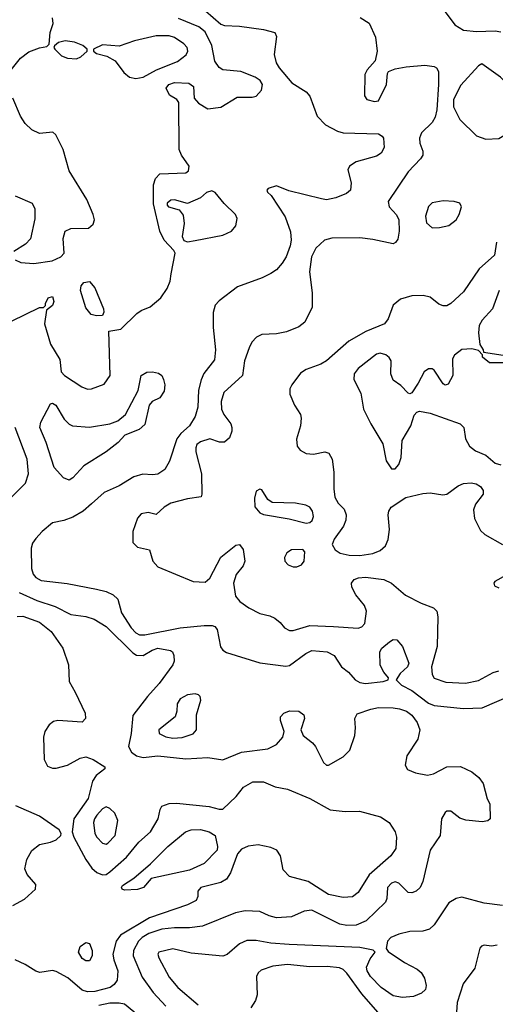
# Model space of a CAD drawing. Extents: x 1173029 to 1307123, y 522559 to 678521.
# Tile 204 of 256: x 1202939 to 1205506, y 592984 to 598295. Entities that reach past the tile are written whole.
import ezdxf

# ---------------------------------------------------------------- set-up
doc = ezdxf.new("R2010")
doc.units = 0

msp = doc.modelspace()

# ---------------------------------------------------------------- linework, layer by layer
at = {"layer": '0CON10XD'}
for points in [[(1203942, 598342), (1204025, 598270), (1204045, 598262.9), (1204125, 598259.2), (1204255, 598241.1), (1204316, 598225), (1204324.3, 598205), (1204312.1, 598107.9), (1204322.6, 598062.6), (1204339.2, 598035), (1204407.5, 597955), (1204484.3, 597905), (1204505, 597881.9), (1204544.5, 597775), (1204588.5, 597728.5), (1204654, 597694), (1204685, 597685.4), (1204875, 597678.9), (1204895, 597667.1), (1204902.9, 597655), (1204905.7, 597605), (1204890, 597575), (1204865, 597558.6), (1204755, 597529.1), (1204718.6, 597505), (1204709.4, 597485), (1204727.1, 597415), (1204723.7, 597376.3), (1204703.3, 597356.7), (1204645, 597334.6), (1204595, 597322.5), (1204567.8, 597327.8), (1204392, 597372), (1204325, 597399.4), (1204280, 597385), (1204273.3, 597375), (1204276.7, 597365), (1204296.8, 597346.8), (1204370.7, 597230.7), (1204400.2, 597150.2), (1204404.7, 597105), (1204398.7, 597075), (1204376.7, 597015), (1204355, 596982.2), (1204325, 596946.5), (1204295, 596926.4), (1204247.5, 596902.5), (1204115, 596853.2), (1204015, 596779.1), (1203993.6, 596755), (1203983.8, 596715), (1203983.8, 596635), (1203994.7, 596515), (1203990.4, 596459.6), (1203933.4, 596386.6), (1203918, 596352), (1203903.5, 596296.5), (1203899.5, 596205), (1203885.6, 596154.4), (1203854.7, 596105), (1203807.7, 596062.3), (1203786.8, 596035), (1203747, 595913), (1203721.7, 595868.3), (1203685, 595844), (1203655, 595840), (1203604.2, 595844.2), (1203555, 595830), (1203475, 595780), (1203395, 595745.6), (1203327, 595683), (1203281.9, 595645), (1203225, 595611.8), (1203176.2, 595593.8), (1203115, 595581.4), (1203059.2, 595535), (1203025, 595497.5), (1203008.3, 595471.7), (1203000.5, 595445), (1203002.9, 595335), (1203011.8, 595305), (1203025, 595286.9), (1203055, 595270), (1203195, 595253.8), (1203353.1, 595223.1), (1203405, 595210), (1203442.8, 595192.8), (1203468.8, 595168.8), (1203488.9, 595095), (1203540.3, 595015), (1203565, 594987.8), (1203585, 594977.9), (1203615, 594976.3), (1203805, 595014.6), (1203935, 595028.2), (1203976.8, 595026.8), (1203991.4, 595021.4), (1204005, 595006.7), (1204022.9, 594912.9), (1204034.8, 594894.7), (1204055, 594882.5), (1204235, 594826.2), (1204375, 594808), (1204395, 594811.2), (1204483.4, 594876.6), (1204515, 594892.7), (1204597.5, 594885), (1204635.5, 594865.5), (1204675.7, 594805), (1204713.1, 594775), (1204749.4, 594735), (1204775, 594720.4), (1204805, 594713.8), (1204900, 594725), (1204927.5, 594735), (1204930, 594745), (1204903.8, 594775), (1204884.3, 594814.3), (1204882.9, 594885), (1204894.2, 594905), (1204935, 594940), (1204955, 594951.1), (1204975, 594949.4), (1205005.6, 594915), (1205038.9, 594825), (1205031.4, 594805), (1204992.2, 594767.8), (1204971.2, 594735), (1205000, 594705), (1205056, 594676), (1205145, 594608.5), (1205175, 594596.2), (1205335, 594580.3), (1205435, 594582.5), (1205605, 594656.7)], [(1205235, 598337.5), (1205287.8, 598267.8), (1205335, 598237.5), (1205405, 598231.8), (1205505, 598235.4), (1205535, 598228.9)], [(1202837.5, 597955), (1202942.2, 598087.8), (1202988.7, 598121.3), (1203045, 598142.5), (1203085, 598150), (1203097, 598163), (1203104, 598225), (1203120, 598275), (1203116, 598305)], [(1202895, 596669.2), (1203045, 596743.3), (1203067.5, 596742.5), (1203077.5, 596752.5), (1203077.5, 596765), (1203092.5, 596795), (1203115, 596802.5), (1203123.3, 596775), (1203115, 596753.3), (1203082.5, 596727.5), (1203072.5, 596655), (1203105.6, 596545), (1203155, 596462.5), (1203162, 596395), (1203180, 596375), (1203274.6, 596314.6), (1203305, 596302.9), (1203326.8, 596303.2), (1203395, 596329.4), (1203426.2, 596375), (1203420, 596615), (1203485, 596625.8), (1203570.2, 596709.8), (1203595, 596726.9), (1203643.2, 596746.8), (1203701.2, 596795), (1203734, 596845), (1203750, 596885), (1203756.5, 596923.5), (1203777.1, 597035), (1203770.3, 597050.3), (1203718, 597105), (1203695.8, 597155), (1203661.2, 597301.2), (1203661.2, 597405), (1203672.4, 597437.6), (1203695, 597463.3), (1203835, 597468.8), (1203849.5, 597480.5), (1203853.8, 597505), (1203812.5, 597565), (1203800, 597595), (1203797.5, 597847.5), (1203786.7, 597865), (1203747.3, 597887.3), (1203728.6, 597925), (1203744.3, 597945), (1203775, 597955.9), (1203852.4, 597952.4), (1203876.2, 597935), (1203881.2, 597871.2), (1203904.6, 597844.6), (1203955, 597814.3), (1204025, 597822.9), (1204113, 597877), (1204193, 597877), (1204215, 597882.9), (1204244.4, 597915), (1204250, 597945), (1204237, 597967), (1204208.8, 597985), (1204132.5, 598015), (1204035, 598024.2), (1204015, 598036.2), (1203991.2, 598071.2), (1203975.5, 598155.5), (1203939.8, 598229.8), (1203906.3, 598256.3), (1203795, 598300.4)], [(1204776.6, 598306.6), (1204825, 598276.7), (1204859.8, 598199.8), (1204868.2, 598125), (1204857.1, 598072.9), (1204813.3, 598025), (1204800.7, 597999.3), (1204800, 597885), (1204812.5, 597865), (1204853.2, 597853.2), (1204875, 597858), (1204918.8, 597945), (1204923.8, 598005), (1204930, 598015), (1204965, 598030), (1205025, 598040.4), (1205125, 598050.4), (1205175, 598043.1), (1205187.5, 598035), (1205199.2, 598015), (1205199.4, 597945), (1205190.5, 597809.5), (1205181, 597769), (1205165, 597740), (1205108.2, 597685), (1205096.2, 597655), (1205098.5, 597628.5), (1205114.3, 597585), (1205114.2, 597565), (1205102.5, 597545), (1205035, 597474.3), (1204926.9, 597315), (1204933.5, 597285), (1204972.7, 597242.7), (1204984.7, 597215), (1204986.6, 597153.4), (1204978.9, 597111.1), (1204967.3, 597092.7), (1204954.4, 597085.6), (1204845, 597109.6), (1204775, 597118.2), (1204623.9, 597116.1), (1204584.1, 597105.9), (1204537.4, 597062.6), (1204513.8, 597015), (1204502.7, 596935), (1204517.8, 596822.2), (1204518.1, 596745), (1204477.4, 596662.6), (1204445, 596638.2), (1204378.1, 596611.9), (1204325, 596601.3), (1204245, 596597.8), (1204217.2, 596582.8), (1204192.2, 596555), (1204176.5, 596525), (1204152.5, 596455), (1204141.4, 596375), (1204040.6, 596285), (1204026.5, 596235), (1204028.2, 596195), (1204041.1, 596165), (1204077.5, 596115), (1204084.5, 596095), (1204083.3, 596075), (1204070.7, 596039.3), (1204045, 596017.1), (1204017, 596017), (1203964.3, 596034.3), (1203915, 596018.9), (1203895, 596003.3), (1203888.6, 595985), (1203890, 595965), (1203919.4, 595845), (1203922.5, 595735), (1203918.3, 595721.7), (1203845, 595711.4), (1203755, 595687.1), (1203718.6, 595665), (1203675, 595626.2), (1203632.3, 595637.7), (1203595, 595630), (1203575, 595606.7), (1203549.2, 595535), (1203549.2, 595475), (1203575, 595450.6), (1203640, 595435), (1203657.8, 595375), (1203685, 595344.5), (1203875, 595264), (1203939.3, 595260.7), (1203965, 595283.3), (1204024.5, 595395.5), (1204105, 595460), (1204125, 595463.8), (1204145, 595437.5), (1204154.4, 595375), (1204145, 595348.8), (1204107.6, 595302.4), (1204092.5, 595255), (1204102.7, 595185), (1204126.4, 595156.4), (1204175, 595122.5), (1204235, 595091.9), (1204288.8, 595078.8), (1204315, 595066.2), (1204344.2, 595044.2), (1204368.8, 595015), (1204395, 595000), (1204415, 595000), (1204505, 595027.3), (1204632.2, 595022.2), (1204765, 595013.3), (1204785, 595020), (1204801.7, 595038.3), (1204810.6, 595105), (1204799.2, 595135), (1204753.4, 595193.4), (1204732, 595235), (1204730, 595255), (1204744, 595275), (1204767.5, 595285), (1204805, 595288.8), (1204905, 595275.6), (1204945, 595255.8), (1205021.5, 595191.5), (1205105, 595147.2), (1205173.1, 595123.1), (1205189.6, 595105), (1205194.7, 595074.7), (1205191.7, 594915), (1205161.3, 594805), (1205165, 594762.5), (1205175, 594744.3), (1205238.6, 594721.4), (1205345, 594716.2), (1205415, 594730.5), (1205495, 594773.1), (1205525, 594782.5)], [(1203245, 598084.4), (1203268.8, 598095), (1203302.5, 598125), (1203302.5, 598135), (1203278.8, 598155), (1203235, 598172.9), (1203185, 598180), (1203148.3, 598171.7), (1203126.4, 598153.6), (1203122.5, 598145), (1203128.8, 598135), (1203165, 598100.6), (1203197, 598087), (1203245, 598084.4)], [(1203565, 597976.8), (1203605, 597984.7), (1203676.3, 598023.7), (1203790.7, 598069.3), (1203837.1, 598105), (1203846.1, 598125), (1203842.5, 598145), (1203824.4, 598164.4), (1203775, 598198.2), (1203745, 598208.1), (1203675, 598207.4), (1203558.3, 598181.7), (1203475, 598152.3), (1203385, 598160), (1203337.5, 598135), (1203337.5, 598125), (1203353, 598113), (1203408.6, 598098.6), (1203453.3, 598073.3), (1203499.9, 598009.9), (1203530.8, 597985), (1203565, 597976.8)], [(1205455, 597650.5), (1205525, 597654.5), (1205576.1, 597683.9), (1205606.9, 597713.1), (1205617.3, 597745), (1205614.5, 597775), (1205586.2, 597855), (1205570.5, 597935), (1205559.4, 597959.4), (1205534.6, 597984.6), (1205433.6, 598056.4), (1205415, 598046.7), (1205319, 597941), (1205280.7, 597865), (1205280.8, 597825), (1205315, 597756.7), (1205405, 597668.5), (1205455, 597650.5)], [(1202915, 597000), (1202945, 596985.6), (1203015, 596979.4), (1203113.3, 596995), (1203160, 597015), (1203178, 597035), (1203173.1, 597115), (1203185, 597154), (1203215, 597168.1), (1203309.8, 597170.2), (1203335, 597191.4), (1203341.8, 597215), (1203335.9, 597245), (1203301.6, 597325), (1203205, 597479.2), (1203173.3, 597595), (1203134.1, 597674.1), (1203118.3, 597688.3), (1203045, 597681.1), (1203005, 597700), (1202968.1, 597735), (1202942.5, 597775), (1202901.9, 597871.9)], [(1202914.6, 597344.6), (1203006.2, 597305), (1203020, 597275), (1203019.5, 597220.5), (1202997.7, 597112.3), (1202970, 597085), (1202906.2, 597045)], [(1203845, 597097.1), (1203885, 597104.5), (1204035, 597132.7), (1204082, 597155), (1204105, 597183.3), (1204112.1, 597222.1), (1204102.9, 597245), (1204043, 597303), (1203993, 597363), (1203975, 597372.5), (1203946.4, 597363.6), (1203915, 597333.3), (1203845, 597303.3), (1203775, 597324), (1203755, 597320.8), (1203734, 597305), (1203734.1, 597294.1), (1203742.5, 597285), (1203799.2, 597269.2), (1203820.8, 597240.8), (1203826.9, 597195), (1203815.8, 597125), (1203824.2, 597104.2), (1203845, 597097.1)], [(1205165, 597171.4), (1205205, 597173.3), (1205255, 597185.6), (1205294, 597215), (1205310.8, 597245), (1205322.5, 597285), (1205313.8, 597305), (1205284.5, 597314.5), (1205225, 597317.7), (1205165, 597306.9), (1205145, 597288), (1205128.9, 597235), (1205135, 597198.8), (1205165, 597171.4)], [(1205512.5, 597095), (1205501.9, 597025), (1205419.3, 596950.7), (1205335, 596827.1), (1205266, 596765), (1205245, 596750.8), (1205225, 596750.8), (1205201.3, 596761.3), (1205155, 596798), (1205116.8, 596806.8), (1205055, 596805.5), (1204993.3, 596786.7), (1204954.1, 596755.9), (1204928, 596682), (1204907.1, 596655), (1204806.6, 596613.4), (1204715, 596561.4), (1204595, 596455.7), (1204563.6, 596436.4), (1204485, 596408.1), (1204455, 596388.6), (1204407.5, 596325), (1204396.8, 596303.2), (1204397.1, 596275), (1204422, 596215), (1204453.8, 596165), (1204458, 596145), (1204454.1, 596104.1), (1204433, 596033), (1204435.7, 595995), (1204453, 595973), (1204485, 595954.4), (1204525, 595951.9), (1204585, 595964.4), (1204607.5, 595957.5), (1204625.4, 595925.4), (1204634, 595855), (1204634.2, 595764.2), (1204640.4, 595720.4), (1204657.9, 595687.9), (1204689.5, 595655), (1204700.9, 595625), (1204698.8, 595595), (1204687.3, 595562.7), (1204636.2, 595493.8), (1204625.6, 595465), (1204640.6, 595435), (1204667.9, 595417.9), (1204717.2, 595407.2), (1204774.7, 595405.3), (1204845, 595416.6), (1204885, 595432), (1204913.2, 595456.8), (1204928.3, 595491.7), (1204934.5, 595545), (1204928.2, 595625), (1204931.1, 595645), (1204944.1, 595665.9), (1205023, 595717), (1205115, 595740), (1205155, 595742.1), (1205221.7, 595731.7), (1205244.8, 595735.2), (1205305, 595780), (1205335, 595792.7), (1205375, 595796.2), (1205401.7, 595791.7), (1205425, 595776.4), (1205440, 595755), (1205440.7, 595735), (1205398.6, 595681.4), (1205388.3, 595651.7), (1205393.5, 595605), (1205425, 595539.6), (1205448.6, 595518.6), (1205545.5, 595465)], [(1203352.5, 596697.5), (1203325, 596704), (1203295, 596741.2), (1203267.5, 596835), (1203271.3, 596858.7), (1203285, 596878), (1203315, 596882.5), (1203345, 596848), (1203391.2, 596735), (1203393, 596717), (1203385, 596700), (1203352.5, 596697.5)], [(1205527.5, 596835), (1205490.9, 596735), (1205435.6, 596675), (1205418.9, 596645), (1205415.8, 596605.8), (1205422.5, 596542.5), (1205440, 596515), (1205441.7, 596501.7), (1205547.5, 596485)], [(1205570, 596445), (1205475, 596444), (1205437.5, 596475), (1205437.5, 596487.5), (1205415, 596510), (1205378.8, 596518.8), (1205325, 596516), (1205286, 596485), (1205274.2, 596465), (1205277.1, 596375), (1205251.7, 596328.3), (1205235, 596323.3), (1205225, 596330), (1205175, 596403.8), (1205165, 596411.2), (1205145, 596412), (1205122, 596395), (1205090, 596335), (1205055, 596282.5), (1205045, 596277.5), (1205035, 596280), (1204995, 596321.2), (1204955, 596351.2), (1204942.2, 596385), (1204944.3, 596455), (1204933.7, 596473.7), (1204915, 596487.8), (1204885, 596495.4), (1204865, 596490), (1204765, 596413.9), (1204743.8, 596385), (1204742.9, 596355), (1204780.3, 596280.3), (1204794.4, 596195), (1204834.6, 596115), (1204898, 596008), (1204916.9, 595915), (1204945, 595872.9), (1204965, 595872.9), (1204985.6, 595895), (1204996.9, 595933.1), (1205003.5, 596025), (1205050, 596105), (1205067.7, 596162.3), (1205081.7, 596178.3), (1205096.4, 596183.6), (1205155, 596172.2), (1205316.2, 596115), (1205336, 596095), (1205345.8, 596035), (1205366, 595995), (1205399.7, 595969.7), (1205455.5, 595945.5), (1205505, 595902.9), (1205535, 595894)], [(1203205, 595812), (1203175, 595824), (1203125, 595880), (1203082.3, 596015), (1203048.2, 596095), (1203052.7, 596125), (1203105, 596222.5), (1203115, 596226.9), (1203133.1, 596215), (1203179.5, 596139.5), (1203205, 596112.9), (1203223.6, 596103.6), (1203315, 596097.3), (1203425, 596115.6), (1203468.5, 596131.5), (1203510, 596165), (1203577.5, 596295), (1203595, 596376), (1203625, 596393.3), (1203655.4, 596395.4), (1203688.5, 596388.5), (1203705.6, 596375), (1203714.4, 596355), (1203721.4, 596325), (1203718.3, 596291.7), (1203695, 596256.2), (1203654.4, 596235.6), (1203638, 596215), (1203615, 596111.2), (1203583.8, 596085), (1203505.6, 596054.4), (1203470, 596015), (1203405, 595964.5), (1203285, 595889.4), (1203225, 595824), (1203205, 595812)], [(1202891.8, 595718.3), (1202970, 595795), (1202986.9, 595845), (1202978.8, 595925), (1202914.3, 596095)], [(1204485, 595580), (1204505, 595582.5), (1204517, 595593), (1204524.2, 595615), (1204520, 595645), (1204505, 595665.7), (1204482.7, 595677.3), (1204426.8, 595686.8), (1204301.7, 595691.7), (1204277.5, 595707.5), (1204245, 595760), (1204235, 595763.3), (1204215, 595752.5), (1204205.9, 595714.1), (1204207, 595667), (1204235, 595634.3), (1204255, 595625.7), (1204392.7, 595602.7), (1204485, 595580)], [(1204415, 595343.1), (1204435, 595344.2), (1204460, 595355), (1204473.8, 595375), (1204477.5, 595425), (1204467, 595437), (1204405, 595436), (1204381.3, 595418.7), (1204367.5, 595395), (1204370, 595375), (1204387.5, 595355), (1204415, 595343.1)], [(1205565, 595298.8), (1205502.5, 595265), (1205497.5, 595255), (1205501.7, 595241.7), (1205525, 595230)], [(1202935, 595205.3), (1203031.5, 595161.5), (1203130, 595130), (1203215, 595086.5), (1203295, 595076.4), (1203340.9, 595060.9), (1203405, 595022.7), (1203549.9, 594879.9), (1203568.3, 594868.3), (1203605, 594866.2), (1203652.9, 594895), (1203685, 594905.3), (1203752.6, 594892.6), (1203764, 594885), (1203771.4, 594865), (1203772.9, 594835), (1203765.6, 594815), (1203692.1, 594715), (1203627.9, 594645), (1203548.5, 594541.5), (1203540.9, 594445), (1203526.4, 594375), (1203541.5, 594345), (1203570, 594325), (1203605, 594316.1), (1203685, 594324.7), (1203835, 594308.4), (1203955, 594315.4), (1204035, 594303.1), (1204135, 594344.5), (1204278.6, 594361.4), (1204324.2, 594385), (1204358.1, 594425), (1204365.6, 594455), (1204346.5, 594515), (1204346.5, 594535), (1204364.4, 594555), (1204395, 594567.4), (1204444.7, 594564.7), (1204473.1, 594545), (1204476.7, 594525), (1204456.5, 594465), (1204468.1, 594435), (1204518.5, 594395), (1204534.6, 594375), (1204578.1, 594288.1), (1204593.8, 594275), (1204605, 594274.4), (1204685, 594318.9), (1204720, 594355), (1204747.1, 594435), (1204751.8, 594475), (1204748.1, 594525), (1204759.7, 594550.3), (1204833.1, 594576.9), (1204875, 594584.7), (1204955, 594584.2), (1204988.1, 594578.1), (1205026.9, 594565), (1205055, 594544.6), (1205083.5, 594503.5), (1205098.5, 594465), (1205087.6, 594415), (1205027.7, 594325), (1205019.2, 594275), (1205031.4, 594251.4), (1205075, 594232.9), (1205139.4, 594220.6), (1205171.7, 594228.3), (1205245, 594265.5), (1205317.2, 594267.2), (1205378.5, 594238.5), (1205417, 594207), (1205439.5, 594175)], [(1202925, 595076.5), (1202955, 595078.2), (1203045, 595044.7), (1203107.9, 594995), (1203172.1, 594905), (1203202.9, 594815), (1203205.5, 594725), (1203237.9, 594667.9), (1203292, 594555), (1203293.9, 594526.1), (1203275, 594506.7), (1203145, 594514.6), (1203121.2, 594508.8), (1203098.6, 594491.4), (1203074.4, 594455.6), (1203066.8, 594425), (1203070, 594305), (1203089.4, 594269.4), (1203115, 594258.8), (1203135, 594258.6), (1203196, 594274), (1203265, 594312.2), (1203295, 594318.5), (1203335.2, 594305.3), (1203398, 594265), (1203398, 594255), (1203352, 594218), (1203331.8, 594188.2), (1203308, 594095), (1203231.3, 593985), (1203222.5, 593915), (1203230.4, 593885), (1203295.4, 593765), (1203328.1, 593718.1), (1203355.3, 593695.3), (1203385, 593683.3), (1203405, 593685.3), (1203425, 593699.6), (1203515, 593778.7), (1203581.9, 593858.1), (1203644.2, 593915), (1203686.9, 593985), (1203696.7, 594035), (1203706.4, 594053.6), (1203745, 594067.1), (1203785, 594070), (1203961.4, 594051.4), (1204015, 594036.5), (1204035, 594037.5), (1204106.9, 594105), (1204145.8, 594155), (1204196.2, 594183.8), (1204255, 594184.5), (1204317.6, 594157.6), (1204384.4, 594144.4), (1204505, 594094.4), (1204615, 594032.5), (1204695, 594024), (1204773.2, 594026.8), (1204885.7, 593995.7), (1204933.1, 593965), (1204965.6, 593915), (1204973.1, 593885), (1204968.9, 593825), (1204941.5, 593785), (1204825, 593682.9), (1204765, 593587.1), (1204735.4, 593564.6), (1204685, 593560.4), (1204605, 593575.8), (1204495, 593647.6), (1204395, 593673.8), (1204360.1, 593710.1), (1204346.9, 593785), (1204326.4, 593815), (1204295, 593830.3), (1204225, 593843.6), (1204172.1, 593837.9), (1204135, 593820.8), (1204114.8, 593795.2), (1204076.8, 593693.2), (1204055, 593659.1), (1204025, 593640.8), (1203916.2, 593615), (1203900, 593595), (1203900, 593565), (1203892, 593545), (1203845, 593520.8), (1203640, 593450), (1203481.9, 593358.1), (1203458.8, 593325), (1203441.6, 593255), (1203445.9, 593225), (1203468, 593165), (1203464.5, 593115), (1203448.9, 593091.1), (1203426.9, 593075), (1203345, 593053.9), (1203305, 593051.4)], [(1203765, 594419.2), (1203815, 594424.1), (1203875, 594443.8), (1203893.3, 594465), (1203892.5, 594545), (1203916.2, 594625), (1203913.3, 594645), (1203903.9, 594653.9), (1203885, 594658.8), (1203845, 594654.2), (1203805, 594632), (1203788.6, 594605), (1203787.5, 594565), (1203777.5, 594535), (1203690, 594465), (1203692.2, 594445), (1203727.2, 594427.2), (1203765, 594419.2)], [(1205439.5, 594175), (1205462.7, 594092.7), (1205476.7, 594065), (1205477.5, 593985), (1205465, 593973.3), (1205435, 593969.2), (1205346.8, 593976.8), (1205315, 593987.5), (1205265, 594025.8), (1205245, 594025.8), (1205235, 594019.2), (1205216.2, 593985), (1205208, 593895), (1205154.7, 593815), (1205115, 593646.7), (1205100, 593615), (1205078, 593595), (1205055, 593585.6), (1205035, 593587.1), (1204985, 593638.5), (1204965, 593645.4), (1204945, 593638.2), (1204924.5, 593615), (1204920.8, 593555), (1204912.5, 593535), (1204808.8, 593435), (1204755, 593411.4), (1204705, 593409.3), (1204667, 593417), (1204515, 593491.5), (1204475, 593486.9), (1204405, 593455.4), (1204325, 593451.1), (1204285, 593461.9), (1204235.5, 593485.5), (1204155, 593488.5), (1204103, 593477), (1203925, 593406.2), (1203855, 593396.4), (1203775, 593397.2), (1203705, 593389.4), (1203635, 593366.3), (1203598.9, 593345), (1203579.1, 593325), (1203553.2, 593275), (1203551.6, 593245), (1203600.3, 593130.3), (1203658.4, 593048.4), (1203728.1, 592975)], [(1202902.1, 593517.9), (1202965, 593551.5), (1203024.6, 593605), (1203025, 593631.4), (1202978.2, 593685), (1202966.7, 593715), (1202977.2, 593765), (1203005, 593814.5), (1203045, 593846.1), (1203105, 593858.8), (1203135, 593871.5), (1203160, 593895), (1203162.9, 593905), (1203152, 593925), (1203045, 593999.2), (1202918.1, 594055)], [(1203405, 593848.9), (1203415, 593853.1), (1203453.9, 593895), (1203468.5, 593975), (1203451.5, 594015), (1203425, 594040), (1203405, 594049.6), (1203385, 594038.5), (1203355.3, 594005), (1203341.6, 593985), (1203336.7, 593965), (1203344.7, 593905), (1203354.7, 593885), (1203385, 593853.9), (1203405, 593848.9)], [(1203505, 593599.4), (1203492.5, 593605), (1203488.6, 593615), (1203493.1, 593625), (1203555.4, 593664.6), (1203645, 593741.9), (1203738.8, 593835), (1203834.4, 593915), (1203865, 593925.9), (1203915, 593926.6), (1203960.8, 593915), (1203993.1, 593895), (1204007.1, 593835), (1204004.4, 593815.6), (1203935, 593743.5), (1203855, 593708), (1203647.8, 593662.2), (1203607.5, 593615), (1203575, 593603.2), (1203505, 593599.4)], [(1205545, 593516.4), (1205445, 593530.6), (1205325, 593561.4), (1205295, 593554.4), (1205255, 593532), (1205175, 593412.5), (1205151.1, 593388.9), (1205115, 593378.9), (1205045, 593377.8), (1204985, 593363.1), (1204941.2, 593345), (1204923.8, 593325), (1204917.5, 593285), (1204928.3, 593268.3), (1205015, 593210), (1205084.5, 593174.5), (1205105.5, 593155.5), (1205124.2, 593125), (1205132.9, 593085), (1205128.6, 593065), (1205108, 593045), (1205065, 593026.5), (1205005, 593021.2), (1204955, 593030.4), (1204889.4, 593075), (1204832.1, 593135), (1204813.6, 593165), (1204810, 593185), (1204830.9, 593229.1), (1204857.5, 593265), (1204845.9, 593275.9), (1204775, 593290), (1204393.5, 593306.5), (1204294.8, 593314.8), (1204215, 593329.2), (1204165, 593327.9), (1204125, 593311.1), (1204057.7, 593252.3), (1204035, 593243.3), (1203865, 593260.9), (1203765, 593283.3), (1203690, 593265), (1203684.4, 593255), (1203689.4, 593235), (1203745, 593131.1), (1203791.8, 593075), (1203901.4, 592981.4)], [(1203315, 593218.6), (1203295, 593218.9), (1203275, 593232.2), (1203255.6, 593265), (1203265, 593296), (1203295, 593318), (1203315, 593312), (1203330.4, 593275), (1203329.6, 593245), (1203315, 593218.6)], [(1205515, 593303.5), (1205485, 593297.5), (1205445, 593302.5), (1205431.7, 593298.3), (1205423, 593287), (1205395, 593180), (1205332.2, 593095), (1205299.6, 592995), (1205290.5, 592865)], [(1203305, 593051.4), (1203275, 593060.3), (1203198, 593128), (1203135, 593161.5), (1203115, 593166.5), (1203046.8, 593156.8), (1203025, 593163.1), (1202969.1, 593199.1), (1202914, 593225)], [(1204785, 593040.8), (1204705, 593152.2), (1204685, 593171.8), (1204665, 593180.8), (1204598.7, 593188.7), (1204505, 593185.8), (1204385, 593198.4), (1204305, 593190), (1204242.2, 593167.8), (1204225, 593153.8), (1204217.1, 593135), (1204220, 593035), (1204212, 593005), (1204185.8, 592965)], [(1204871.9, 592941.9), (1204785, 593040.8)], [(1203585, 592919.4), (1203504.2, 592985), (1203475, 592991.2), (1203425, 592990.4), (1203365, 592977.2)]]:
    msp.add_lwpolyline(points, dxfattribs=at)

doc.saveas('drawing.dxf')
